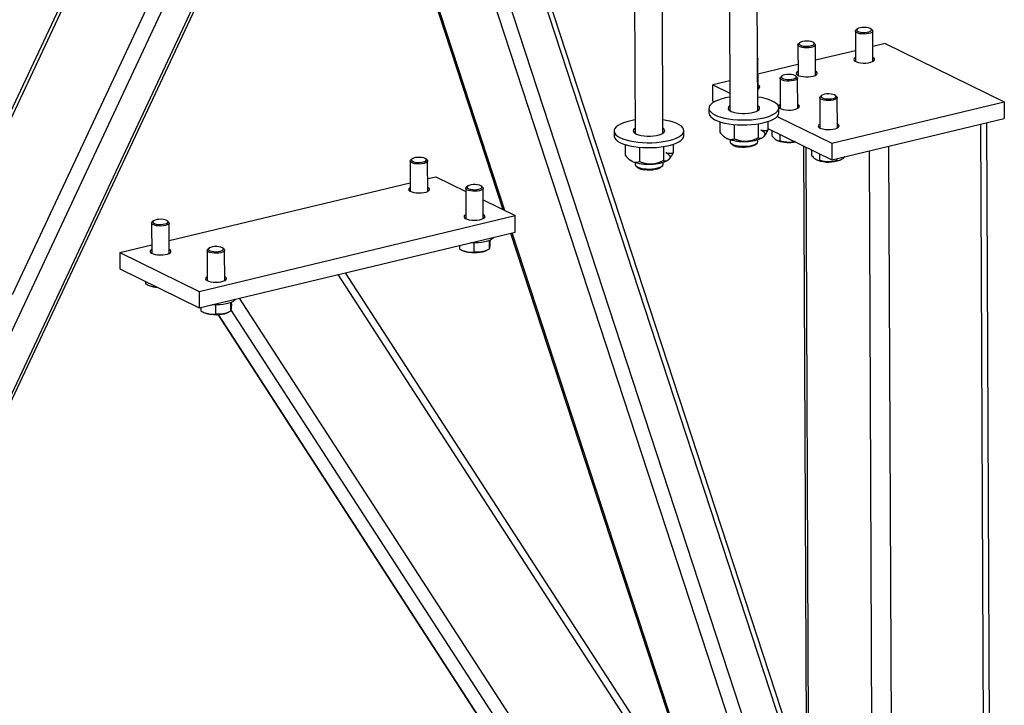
# Model space of a CAD drawing. Header units: millimetres. Extents: x 5 to 589, y 5 to 415.
# Tile 110 of 115: x 563 to 579, y 303 to 314. Entities that reach past the tile are written whole.
import ezdxf

# ---------------------------------------------------------------- set-up
doc = ezdxf.new("R2010")
doc.units = ezdxf.units.MM
doc.layers.add('TRAIT-FORT', color=4, linetype='Continuous', lineweight=25)

msp = doc.modelspace()

# ---------------------------------------------------------------- linework, layer by layer
at = {"layer": 'TRAIT-FORT', "color": 4, "linetype": 'Continuous', "lineweight": 25}
for p, q in [((565.41016, 317.75845), (562.87906, 312.35784)), ((562.92983, 312.32939), (565.46227, 317.73287)), ((560.78466, 303.22918), (567.33489, 317.20543)), ((560.87764, 303.32658), (567.38821, 317.21821)), ((563.00083, 309.55225), (566.51579, 317.05211)), ((560.24386, 303.09954), (566.7508, 316.98341)), ((569.44316, 315.77898), (571.02673, 310.94106)), ((571.06037, 310.92455), (569.4768, 315.76247)), ((575.55581, 300.05203), (570.59268, 315.21478)), ((575.74608, 300.23157), (570.88939, 315.06915)), ((574.73169, 314.98713), (574.74252, 312.5613)), ((575.19966, 312.56334), (575.18883, 314.98917)), ((573.1789, 314.61489), (573.18974, 312.18906)), ((573.64687, 312.1911), (573.63604, 314.61693)), ((575.99607, 301.24965), (571.64242, 314.55038)), ((575.99491, 301.50824), (571.72747, 314.54561)), ((576.79593, 313.86147), (576.79815, 313.36455)), ((576.82418, 313.89564), (576.80562, 313.87924)), ((577.0718, 313.88043), (577.05309, 313.89666)), ((577.08386, 313.36582), (577.08164, 313.86275)), ((575.88367, 313.67018), (575.86511, 313.65378)), ((576.13129, 313.65497), (576.11258, 313.6712)), ((576.14335, 313.14036), (576.14113, 313.63728)), ((577.28521, 313.65797), (577.08278, 313.60944)), ((577.28521, 313.65797), (579.23299, 312.70196)), ((575.85542, 313.63601), (575.85764, 313.13908)), ((576.79737, 313.54102), (576.14227, 313.38397)), ((575.20284, 312.91489), (575.20062, 313.41182)), ((575.85685, 313.31555), (575.20175, 313.15851)), ((574.74035, 313.0479), (574.46368, 312.98157)), ((575.56417, 313.09187), (575.56639, 312.59495)), ((575.59242, 313.12605), (575.57386, 313.10965)), ((575.84004, 313.11084), (575.82133, 313.12707)), ((575.8521, 312.59623), (575.84988, 313.09315)), ((574.46368, 312.98157), (574.74126, 312.84533)), ((574.46488, 312.71304), (574.46368, 312.98157)), ((574.46488, 312.71304), (574.48484, 312.70325)), ((576.21343, 312.77321), (576.21565, 312.27628)), ((576.24168, 312.80738), (576.22312, 312.79098)), ((576.41146, 312.02557), (579.23299, 312.70196)), ((576.4893, 312.79217), (576.47059, 312.8084)), ((576.50136, 312.27756), (576.49914, 312.77448)), ((579.23299, 312.70196), (579.23419, 312.43343)), ((574.39949, 312.6), (574.39985, 312.51944)), ((575.5427, 312.52455), (575.54234, 312.60511)), ((574.5784, 312.37872), (574.57917, 312.20616)), ((575.36541, 312.38224), (575.36605, 312.23935)), ((575.51593, 312.46511), (576.41146, 312.02557)), ((576.41266, 311.75704), (579.23419, 312.43343)), ((579.04109, 291.19712), (578.94653, 312.36447)), ((572.8467, 312.22776), (572.84706, 312.1472)), ((573.98991, 312.1523), (573.98955, 312.23286)), ((574.81297, 312.33384), (574.81403, 312.09824)), ((575.20644, 312.34505), (575.20746, 312.11483)), ((575.36591, 312.2708), (576.41266, 311.75704)), ((575.43069, 312.239), (575.4311, 312.14775)), ((578.94237, 291.13236), (578.84763, 312.34076)), ((574.64201, 312.13899), (574.65361, 312.12893)), ((574.74465, 312.0846), (574.74479, 312.05373)), ((574.76054, 312.02543), (574.78994, 311.99993)), ((575.15727, 312.00157), (575.18643, 312.02733)), ((575.20193, 312.05577), (575.20179, 312.08665)), ((575.29244, 312.13178), (575.29272, 312.13202)), ((575.51895, 312.07292), (575.53232, 312.06735)), ((575.56019, 312.17544), (575.56069, 312.06333)), ((576.41146, 312.02557), (576.41266, 311.75704)), ((573.02561, 312.00648), (573.02638, 311.83392)), ((573.26019, 311.9616), (573.26124, 311.72599)), ((573.65365, 311.9728), (573.65468, 311.74258)), ((573.81262, 312.00999), (573.81326, 311.86711)), ((575.94811, 311.98505), (576.0018, 299.96662)), ((576.04216, 299.94682), (575.98847, 311.96524)), ((576.07995, 311.92034), (576.08036, 311.82908)), ((577.08097, 299.43695), (577.02528, 311.9039)), ((577.43755, 290.77162), (577.34281, 311.98002)), ((569.5091, 311.73518), (569.51132, 311.23826)), ((569.53735, 311.76935), (569.51879, 311.75295)), ((569.78497, 311.75414), (569.76626, 311.77038)), ((569.79703, 311.23953), (569.79481, 311.73646)), ((573.08922, 311.76675), (573.10082, 311.75668)), ((573.19187, 311.71236), (573.192, 311.68149)), ((573.64914, 311.68353), (573.649, 311.7144)), ((573.73965, 311.75954), (573.73993, 311.75978)), ((576.16821, 311.75425), (576.18158, 311.74868)), ((576.20945, 311.85678), (576.20995, 311.74466)), ((576.48996, 311.77557), (576.49011, 311.74163)), ((576.54014, 311.75028), (576.55133, 311.75506)), ((573.20776, 311.65319), (573.23715, 311.62768)), ((573.60448, 311.62932), (573.63364, 311.65509)), ((569.7961, 311.44761), (569.92951, 311.47959)), ((569.92951, 311.47959), (570.41828, 311.23969)), ((565.5638, 310.43302), (569.51069, 311.37919)), ((570.41806, 311.28905), (570.42028, 310.79212)), ((570.44631, 311.32322), (570.42775, 311.30682)), ((570.69393, 311.30801), (570.67522, 311.32424)), ((570.70599, 310.7934), (570.70377, 311.29032)), ((570.70463, 311.09915), (571.22803, 310.84226)), ((565.30505, 310.75476), (565.28649, 310.73836)), ((565.55267, 310.73955), (565.53396, 310.75578)), ((566.05522, 309.6022), (571.22803, 310.84226)), ((571.22923, 310.57373), (571.22803, 310.84226)), ((565.2768, 310.72059), (565.27902, 310.22367)), ((565.56473, 310.22494), (565.56251, 310.72187)), ((566.05642, 309.33367), (571.22923, 310.57373)), ((570.80109, 310.43319), (570.80173, 310.2914)), ((570.81361, 310.43845), (570.81384, 310.38714)), ((571.15295, 310.55544), (574.33888, 300.82219)), ((574.3959, 300.73423), (571.17913, 310.56172)), ((564.7567, 310.23954), (565.27839, 310.3646)), ((566.18576, 310.27446), (566.18798, 309.77753)), ((566.21401, 310.30863), (566.19545, 310.29223)), ((566.46163, 310.29342), (566.44292, 310.30965)), ((566.47369, 309.77881), (566.47147, 310.27573)), ((570.31621, 310.35485), (570.31647, 310.29665)), ((570.36628, 310.27282), (570.38622, 310.26452)), ((570.55237, 310.39558), (570.55304, 310.24616)), ((570.74477, 310.26612), (570.77131, 310.27745)), ((564.7567, 310.23954), (566.05522, 309.6022)), ((564.7567, 310.23954), (564.7579, 309.97101)), ((564.7579, 309.97101), (566.05642, 309.33367)), ((576.33683, 297.52748), (568.32996, 309.8787)), ((576.26982, 297.84356), (568.44931, 309.90731)), ((565.17503, 309.76627), (565.1752, 309.72819)), ((565.22501, 309.70437), (565.24495, 309.69606)), ((566.05522, 309.6022), (566.05642, 309.33367)), ((576.34979, 294.62648), (566.7135, 309.49119)), ((566.08391, 309.34026), (566.08417, 309.28206)), ((566.32007, 309.38099), (566.32074, 309.23157)), ((566.56879, 309.4186), (566.56943, 309.27681)), ((576.25374, 294.37418), (566.57543, 309.30372)), ((566.58131, 309.42386), (566.58154, 309.37255)), ((566.13398, 309.25823), (566.15392, 309.24993)), ((566.36258, 309.2223), (575.84869, 294.58924)), ((575.88041, 294.55741), (566.37328, 309.2229)), ((566.51247, 309.25153), (566.53901, 309.26286))]:
    msp.add_line(p, q, dxfattribs=at)
at = {"layer": 'TRAIT-FORT', "color": 4, "linetype": 'Continuous', "lineweight": 25, "flags": 128}
for points in [[(576.8121, 313.83906), (576.79899, 313.85152), (576.79624, 313.86476), (576.80407, 313.87781), (576.80562, 313.87924)], [(577.0718, 313.88043), (577.07329, 313.87909), (577.08129, 313.86611), (577.07872, 313.85284), (577.06578, 313.84026), (577.04342, 313.8293), (577.0133, 313.82077), (576.97765, 313.81531), (576.93912, 313.81332), (576.90057, 313.81494), (576.86485, 313.82007), (576.83461, 313.82831), (576.8121, 313.83906)], [(576.82975, 313.86108), (576.85133, 313.85106), (576.88067, 313.84369), (576.91516, 313.83963), (576.95175, 313.83923), (576.98718, 313.84254), (577.0183, 313.84926), (577.04235, 313.85878), (577.05719, 313.87028), (577.0615, 313.88272), (577.0549, 313.89499), (577.03798, 313.90602), (577.01223, 313.91481), (576.97995, 313.92059), (576.94401, 313.92285), (576.9076, 313.92138), (576.87395, 313.91631), (576.84605, 313.90809), (576.82639, 313.89747), (576.8167, 313.88536), (576.81786, 313.87287), (576.82975, 313.86108)], [(575.87159, 313.6136), (575.85848, 313.62605), (575.85573, 313.6393), (575.86356, 313.65234), (575.86511, 313.65378)], [(576.13129, 313.65497), (576.13277, 313.65362), (576.14078, 313.64065), (576.13821, 313.62738), (576.12527, 313.6148), (576.10291, 313.60384), (576.07279, 313.59531), (576.03714, 313.58984), (575.99861, 313.58785), (575.96006, 313.58948), (575.92434, 313.5946), (575.8941, 313.60285), (575.87159, 313.6136)], [(575.88924, 313.63562), (575.91082, 313.6256), (575.94016, 313.61823), (575.97465, 313.61416), (576.01124, 313.61377), (576.04667, 313.61708), (576.07779, 313.62379), (576.10184, 313.63332), (576.11668, 313.64481), (576.12099, 313.65725), (576.11439, 313.66953), (576.09747, 313.68055), (576.07172, 313.68935), (576.03944, 313.69513), (576.0035, 313.69738), (575.96709, 313.69591), (575.93344, 313.69084), (575.90554, 313.68263), (575.88588, 313.672), (575.87619, 313.6599), (575.87735, 313.6474), (575.88924, 313.63562)], [(575.19582, 313.42427), (575.20027, 313.41518), (575.1977, 313.40192), (575.19593, 313.39932)], [(576.79786, 313.42928), (576.79268, 313.4264), (576.7759, 313.41282), (576.76949, 313.39829), (576.77384, 313.3837), (576.78869, 313.36999), (576.81311, 313.35801), (576.84555, 313.34851), (576.88397, 313.34209), (576.92598, 313.33916), (576.96892, 313.3399), (577.01009, 313.34426), (577.04692, 313.35197), (577.07708, 313.36254), (577.09869, 313.37531), (577.11037, 313.38948), (577.11141, 313.40416), (577.10173, 313.41842), (577.08194, 313.43137), (577.08194, 313.43137)], [(575.59799, 313.09149), (575.61957, 313.08147), (575.64891, 313.0741), (575.6834, 313.07003), (575.71999, 313.06964), (575.75542, 313.07294), (575.78654, 313.07966), (575.81059, 313.08919), (575.82543, 313.10068), (575.82974, 313.11312), (575.82314, 313.1254), (575.80621, 313.13642), (575.78047, 313.14522), (575.74819, 313.151), (575.71225, 313.15325), (575.67583, 313.15178), (575.64218, 313.14671), (575.61429, 313.1385), (575.59462, 313.12787), (575.58494, 313.11577), (575.5861, 313.10327), (575.59799, 313.09149)], [(575.85735, 313.20381), (575.85217, 313.20094), (575.83539, 313.18736), (575.82898, 313.17282), (575.83333, 313.15824), (575.84818, 313.14452), (575.8726, 313.13254), (575.90503, 313.12304), (575.94346, 313.11663), (575.98547, 313.1137), (576.02841, 313.11444), (576.06958, 313.1188), (576.10641, 313.1265), (576.13657, 313.13708), (576.15817, 313.14985), (576.16986, 313.16402), (576.1709, 313.17869), (576.16122, 313.19296), (576.14143, 313.20591), (576.14143, 313.20591)], [(575.58034, 313.06946), (575.56723, 313.08192), (575.56448, 313.09517), (575.57231, 313.10821), (575.57386, 313.10965)], [(575.84004, 313.11084), (575.84152, 313.10949), (575.84953, 313.09652), (575.84696, 313.08325), (575.83402, 313.07067), (575.81166, 313.0597), (575.78154, 313.05118), (575.74589, 313.04571), (575.70736, 313.04372), (575.6688, 313.04535), (575.63309, 313.05047), (575.60285, 313.05871), (575.58034, 313.06946)], [(575.1981, 312.91255), (575.21766, 312.92438), (575.22935, 312.93855), (575.23039, 312.95323), (575.22071, 312.96749), (575.20092, 312.98044)], [(576.24725, 312.77282), (576.26883, 312.7628), (576.29817, 312.75543), (576.33266, 312.75136), (576.36925, 312.75097), (576.40468, 312.75428), (576.4358, 312.76099), (576.45985, 312.77052), (576.47469, 312.78201), (576.479, 312.79445), (576.4724, 312.80673), (576.45547, 312.81775), (576.42973, 312.82655), (576.39745, 312.83233), (576.36151, 312.83458), (576.32509, 312.83311), (576.29144, 312.82804), (576.26355, 312.81983), (576.24388, 312.8092), (576.2342, 312.7971), (576.23536, 312.7846), (576.24725, 312.77282)], [(574.74155, 312.7804), (574.73859, 312.77995), (574.67108, 312.76751), (574.60892, 312.75214), (574.55322, 312.73409), (574.50497, 312.7137), (574.46504, 312.69132), (574.43413, 312.66736), (574.41281, 312.64224), (574.40144, 312.61641), (574.40023, 312.59034), (574.40921, 312.56449), (574.42822, 312.53931), (574.4569, 312.51526), (574.49476, 312.49277), (574.54112, 312.47224), (574.59515, 312.45404), (574.65588, 312.43848), (574.72223, 312.42586), (574.79302, 312.41638)], [(574.79302, 312.41638), (574.86699, 312.41023), (574.94281, 312.40751), (575.01913, 312.40827), (575.09459, 312.4125), (575.16785, 312.42012), (575.23759, 312.43099), (575.30257, 312.44493), (575.36163, 312.46168), (575.41372, 312.48094), (575.45791, 312.50238), (575.49341, 312.5256), (575.51958, 312.55019), (575.53597, 312.57572), (575.54227, 312.60173), (575.53837, 312.62775), (575.52435, 312.65332), (575.50045, 312.67799), (575.4671, 312.70131), (575.4249, 312.72287), (575.3746, 312.74228), (575.31709, 312.7592), (575.2534, 312.77332), (575.19868, 312.78245)], [(576.2296, 312.7508), (576.21649, 312.76325), (576.21374, 312.7765), (576.22157, 312.78954), (576.22312, 312.79098)], [(576.4893, 312.79217), (576.49078, 312.79082), (576.49879, 312.77785), (576.49622, 312.76458), (576.48328, 312.752), (576.46092, 312.74104), (576.4308, 312.73251), (576.39515, 312.72705), (576.35662, 312.72505), (576.31806, 312.72668), (576.28235, 312.7318), (576.25211, 312.74005), (576.2296, 312.7508)], [(574.39985, 312.51944), (574.40059, 312.50978), (574.40957, 312.48393), (574.42858, 312.45875), (574.45726, 312.4347), (574.49512, 312.41221), (574.54148, 312.39168), (574.59551, 312.37348), (574.65624, 312.35792), (574.72259, 312.3453), (574.79338, 312.33582)], [(574.74216, 312.64177), (574.73092, 312.63314), (574.71725, 312.61594), (574.71396, 312.59819), (574.72119, 312.58062), (574.73865, 312.56395), (574.76561, 312.54886), (574.80098, 312.53597), (574.84331, 312.5258), (574.89086, 312.51878)], [(574.79338, 312.33582), (574.86735, 312.32967), (574.94317, 312.32695), (575.01949, 312.32771), (575.09495, 312.33194), (575.16821, 312.33956), (575.23795, 312.35044), (575.30293, 312.36437), (575.36199, 312.38112), (575.41408, 312.40038), (575.45827, 312.42182), (575.49377, 312.44504), (575.51994, 312.46963), (575.53633, 312.49516), (575.54263, 312.52117), (575.5427, 312.52455)], [(574.89086, 312.51878), (574.94169, 312.51518), (574.99372, 312.51516), (575.04481, 312.51872), (575.09287, 312.52572), (575.13595, 312.53585), (575.17226, 312.54872), (575.20034, 312.5638), (575.21902, 312.58045), (575.22754, 312.59802), (575.22556, 312.61577), (575.21315, 312.63298), (575.1993, 312.64381)], [(575.5661, 312.65968), (575.56091, 312.6568), (575.54414, 312.64323), (575.53772, 312.62869), (575.54208, 312.61411), (575.55693, 312.60039), (575.58134, 312.58841), (575.61378, 312.57891), (575.65221, 312.5725), (575.69422, 312.56957), (575.73715, 312.5703), (575.77833, 312.57466), (575.81516, 312.58237), (575.84532, 312.59294), (575.86692, 312.60572), (575.87861, 312.61989), (575.87965, 312.63456), (575.86997, 312.64882), (575.85018, 312.66177), (575.85018, 312.66177)], [(573.18876, 312.40816), (573.1858, 312.4077), (573.11829, 312.39527), (573.05613, 312.37989), (573.00043, 312.36185), (572.95218, 312.34145), (572.91225, 312.31908), (572.88135, 312.29512), (572.86002, 312.27), (572.84865, 312.24417), (572.84745, 312.2181), (572.85643, 312.19224), (572.87543, 312.16707), (572.90412, 312.14302), (572.94197, 312.12053), (572.98833, 312.1), (573.04236, 312.0818), (573.10309, 312.06624), (573.16944, 312.05361), (573.24023, 312.04414)], [(573.24023, 312.04414), (573.3142, 312.03799), (573.39002, 312.03527), (573.46634, 312.03603), (573.5418, 312.04026), (573.61506, 312.04788), (573.6848, 312.05875), (573.74978, 312.07269), (573.80884, 312.08944), (573.86093, 312.1087), (573.90512, 312.13013), (573.94062, 312.15336), (573.96679, 312.17795), (573.98318, 312.20348), (573.98948, 312.22949), (573.98558, 312.25551), (573.97156, 312.28108), (573.94766, 312.30575), (573.91431, 312.32907), (573.87211, 312.35063), (573.82181, 312.37004), (573.7643, 312.38695), (573.70062, 312.40108), (573.6459, 312.4102)], [(573.18938, 312.26952), (573.17813, 312.2609), (573.16446, 312.2437), (573.16117, 312.22595), (573.1684, 312.20838), (573.18586, 312.19171), (573.21283, 312.17662), (573.2482, 312.16373), (573.29052, 312.15356), (573.33807, 312.14653)], [(573.33807, 312.14653), (573.3889, 312.14294), (573.44093, 312.14292), (573.49202, 312.14648), (573.54009, 312.15347), (573.58316, 312.16361), (573.61947, 312.17648), (573.64755, 312.19155), (573.66623, 312.20821), (573.67475, 312.22578), (573.67277, 312.24353), (573.66036, 312.26073), (573.64651, 312.27157)], [(575.24884, 312.24346), (575.27303, 312.23066), (575.29208, 312.21687), (575.30567, 312.20232), (575.31356, 312.18727), (575.31562, 312.17198), (575.31182, 312.1567), (575.30222, 312.1417), (575.28698, 312.12724)], [(576.21536, 312.34101), (576.21017, 312.33814), (576.1934, 312.32456), (576.18698, 312.31002), (576.19134, 312.29544), (576.20619, 312.28172), (576.2306, 312.26974), (576.26304, 312.26024), (576.30147, 312.25383), (576.34348, 312.2509), (576.38641, 312.25164), (576.42759, 312.256), (576.46442, 312.2637), (576.49458, 312.27428), (576.51618, 312.28705), (576.52787, 312.30122), (576.52891, 312.31589), (576.51923, 312.33016), (576.49944, 312.34311), (576.49944, 312.34311)], [(572.84706, 312.1472), (572.84781, 312.13754), (572.85679, 312.11168), (572.87579, 312.08651), (572.90448, 312.06246), (572.94233, 312.03997), (572.98869, 312.01944), (573.04272, 312.00124), (573.10345, 311.98568), (573.1698, 311.97305), (573.24059, 311.96358)], [(573.24059, 311.96358), (573.31456, 311.95743), (573.39038, 311.95471), (573.4667, 311.95547), (573.54216, 311.9597), (573.61542, 311.96732), (573.68516, 311.97819), (573.75014, 311.99213), (573.8092, 312.00888), (573.86129, 312.02814), (573.90548, 312.04957), (573.94098, 312.0728), (573.96715, 312.09739), (573.98354, 312.12292), (573.98984, 312.14893), (573.98991, 312.1523)], [(574.69682, 312.10235), (574.67264, 312.11515), (574.65361, 312.12893)], [(574.74479, 312.05373), (574.74544, 312.04798), (574.75447, 312.03141), (574.77373, 312.01594), (574.80233, 312.00229), (574.83892, 311.99109), (574.8818, 311.98286)], [(574.8818, 311.98286), (574.92896, 311.978), (574.9782, 311.97672), (575.02721, 311.97909), (575.07371, 311.98501), (575.11551, 311.99418), (575.15066, 312.00618), (575.17753, 312.02046), (575.19484, 312.03634), (575.20181, 312.05308), (575.20193, 312.05577)], [(573.69606, 311.87122), (573.72024, 311.85842), (573.73929, 311.84462), (573.75288, 311.83008), (573.76077, 311.81503), (573.76283, 311.79974), (573.75903, 311.78446), (573.74943, 311.76946), (573.73419, 311.75499)], [(575.15727, 312.00157), (575.13767, 311.98859), (575.10808, 311.97654), (575.07123, 311.96712), (575.02911, 311.96083), (574.98399, 311.95802), (574.93831, 311.95882), (574.89452, 311.96321)], [(569.78497, 311.75414), (569.79343, 311.74313), (569.79353, 311.72985), (569.78312, 311.717), (569.76298, 311.70555), (569.73461, 311.69635), (569.70011, 311.69007), (569.66204, 311.68719), (569.62322, 311.68791), (569.58653, 311.69219), (569.55469, 311.6997), (569.53007, 311.70989), (569.51449, 311.722), (569.5091, 311.73514), (569.51431, 311.74833), (569.51879, 311.75295)], [(569.5951, 311.7916), (569.5655, 311.78412), (569.54359, 311.77401), (569.53129, 311.76218), (569.52971, 311.74968), (569.53898, 311.73761), (569.55829, 311.72706), (569.58591, 311.71896), (569.61939, 311.71402), (569.65575, 311.71269), (569.69177, 311.71509), (569.72425, 311.721), (569.7503, 311.72989), (569.7676, 311.74098), (569.77461, 311.75329), (569.77072, 311.76571), (569.75627, 311.77715), (569.73255, 311.78658), (569.70165, 311.79317), (569.66634, 311.79634), (569.62973, 311.7958), (569.5951, 311.7916)], [(573.14403, 311.73011), (573.11985, 311.74291), (573.10082, 311.75668)], [(573.192, 311.68149), (573.19265, 311.67573), (573.20168, 311.65917), (573.22094, 311.6437), (573.24954, 311.63005), (573.28613, 311.61884), (573.32901, 311.61062)], [(573.32901, 311.61062), (573.37618, 311.60575), (573.42541, 311.60448), (573.47443, 311.60685), (573.52092, 311.61276), (573.56272, 311.62194), (573.59787, 311.63394), (573.62474, 311.64822), (573.64206, 311.6641), (573.64902, 311.68084), (573.64914, 311.68353)], [(573.60448, 311.62932), (573.58488, 311.61634), (573.55529, 311.6043), (573.51844, 311.59488), (573.47632, 311.58859), (573.4312, 311.58577), (573.38552, 311.58658), (573.34174, 311.59096)], [(569.51103, 311.30299), (569.50072, 311.29686), (569.48646, 311.28295), (569.48273, 311.26832), (569.48976, 311.25387), (569.50712, 311.24051), (569.5337, 311.22908), (569.56785, 311.22031), (569.60741, 311.21473), (569.6499, 311.21271), (569.69265, 311.21437), (569.73297, 311.2196), (569.76833, 311.22808), (569.79651, 311.23927), (569.81574, 311.25247), (569.82481, 311.26685), (569.82315, 311.28151), (569.81086, 311.29552), (569.79674, 311.30426)], [(570.69393, 311.30801), (570.7024, 311.297), (570.70249, 311.28371), (570.69208, 311.27087), (570.67194, 311.25942), (570.64357, 311.25021), (570.60907, 311.24394), (570.571, 311.24105), (570.53218, 311.24178), (570.49549, 311.24605), (570.46366, 311.25356), (570.43903, 311.26375), (570.42345, 311.27587), (570.41806, 311.28901), (570.42327, 311.3022), (570.42775, 311.30682)], [(570.50406, 311.34547), (570.47447, 311.33798), (570.45255, 311.32788), (570.44026, 311.31605), (570.43867, 311.30354), (570.44795, 311.29148), (570.46725, 311.28093), (570.49487, 311.27282), (570.52835, 311.26789), (570.56472, 311.26656), (570.60074, 311.26895), (570.63321, 311.27486), (570.65926, 311.28376), (570.67656, 311.29485), (570.68358, 311.30715), (570.67969, 311.31957), (570.66524, 311.33101), (570.64151, 311.34045), (570.61062, 311.34704), (570.5753, 311.35021), (570.5387, 311.34967), (570.50406, 311.34547)], [(565.55267, 310.73955), (565.56113, 310.72854), (565.56123, 310.71526), (565.55082, 310.70241), (565.53068, 310.69096), (565.50231, 310.68176), (565.46781, 310.67548), (565.42974, 310.6726), (565.39092, 310.67332), (565.35423, 310.6776), (565.32239, 310.68511), (565.29777, 310.6953), (565.28219, 310.70741), (565.2768, 310.72055), (565.28201, 310.73374), (565.28649, 310.73836)], [(565.3628, 310.77701), (565.3332, 310.76953), (565.31129, 310.75942), (565.29899, 310.74759), (565.29741, 310.73509), (565.30668, 310.72302), (565.32599, 310.71247), (565.35361, 310.70437), (565.38709, 310.69943), (565.42345, 310.6981), (565.45947, 310.7005), (565.49195, 310.70641), (565.518, 310.7153), (565.5353, 310.72639), (565.54231, 310.7387), (565.53842, 310.75112), (565.52397, 310.76256), (565.50025, 310.77199), (565.46935, 310.77858), (565.43404, 310.78175), (565.39743, 310.78121), (565.3628, 310.77701)], [(570.41999, 310.85685), (570.40969, 310.85072), (570.39543, 310.83682), (570.3917, 310.82218), (570.39873, 310.80773), (570.41608, 310.79437), (570.44267, 310.78295), (570.47681, 310.77417), (570.51637, 310.7686), (570.55886, 310.76658), (570.60161, 310.76823), (570.64193, 310.77346), (570.6773, 310.78194), (570.70548, 310.79313), (570.72471, 310.80633), (570.73377, 310.82072), (570.73211, 310.83537), (570.71982, 310.84939), (570.70571, 310.85813)], [(570.87556, 310.48894), (570.86429, 310.47192), (570.84266, 310.45406), (570.81209, 310.43778), (570.77356, 310.42358), (570.7283, 310.41194), (570.67778, 310.40322), (570.62362, 310.3977), (570.56756, 310.39556), (570.51139, 310.39688), (570.49567, 310.39788)], [(565.27873, 310.2884), (565.26842, 310.28227), (565.25416, 310.26836), (565.25043, 310.25373), (565.25746, 310.23928), (565.27482, 310.22592), (565.3014, 310.21449), (565.33555, 310.20572), (565.37511, 310.20014), (565.4176, 310.19812), (565.46035, 310.19978), (565.50067, 310.20501), (565.53603, 310.21349), (565.56421, 310.22468), (565.58344, 310.23788), (565.59251, 310.25226), (565.59085, 310.26692), (565.57856, 310.28093), (565.56444, 310.28967)], [(566.46163, 310.29342), (566.4701, 310.28241), (566.47019, 310.26912), (566.45978, 310.25628), (566.43964, 310.24483), (566.41127, 310.23562), (566.37677, 310.22935), (566.3387, 310.22646), (566.29988, 310.22719), (566.26319, 310.23146), (566.23136, 310.23897), (566.20673, 310.24916), (566.19115, 310.26128), (566.18576, 310.27442), (566.19097, 310.28761), (566.19545, 310.29223)], [(566.27176, 310.33088), (566.24217, 310.32339), (566.22025, 310.31329), (566.20796, 310.30146), (566.20637, 310.28895), (566.21565, 310.27689), (566.23495, 310.26634), (566.26257, 310.25823), (566.29605, 310.25329), (566.33242, 310.25197), (566.36844, 310.25436), (566.40091, 310.26027), (566.42696, 310.26917), (566.44426, 310.28026), (566.45128, 310.29256), (566.44739, 310.30498), (566.43294, 310.31642), (566.40921, 310.32586), (566.37832, 310.33245), (566.343, 310.33562), (566.3064, 310.33508), (566.27176, 310.33088)], [(566.18769, 309.84226), (566.17739, 309.83613), (566.16313, 309.82223), (566.1594, 309.80759), (566.16643, 309.79314), (566.18378, 309.77978), (566.21037, 309.76836), (566.24451, 309.75958), (566.28407, 309.75401), (566.32656, 309.75199), (566.36931, 309.75364), (566.40963, 309.75887), (566.445, 309.76735), (566.47318, 309.77854), (566.49241, 309.79174), (566.50147, 309.80613), (566.49981, 309.82078), (566.48752, 309.8348), (566.47341, 309.84354)], [(566.64326, 309.47435), (566.63199, 309.45733), (566.61036, 309.43947), (566.57979, 309.42319), (566.54126, 309.40899), (566.496, 309.39735), (566.44548, 309.38863), (566.39132, 309.38311), (566.33526, 309.38097), (566.27909, 309.38229), (566.26337, 309.38329)]]:
    msp.add_lwpolyline(points, dxfattribs=at)
at = {"layer": 'TRAIT-FORT', "color": 4, "linetype": 'Continuous', "lineweight": 25}
for centre, radius, start, end in [((574.95761, 312.79297), 0.73822, 249.312777, 274.144791), ((575.02242, 312.58704), 0.53048, 268.763331, 299.915452), ((575.71075, 312.59078), 0.55301, 251.176744, 281.279902), ((574.90774, 312.16815), 0.20537, 234.998508, 266.310727), ((573.40482, 312.42073), 0.73822, 249.312777, 274.144791), ((573.46963, 312.21479), 0.53048, 268.763331, 299.915452), ((576.35864, 312.24697), 0.52881, 250.438421, 290.073456), ((573.35495, 311.79591), 0.20537, 234.998508, 266.310727), ((570.56323, 310.77313), 0.53853, 250.810619, 289.701259), ((565.39422, 310.09254), 0.42364, 249.369376, 267.029129), ((566.33093, 309.75854), 0.53853, 250.810619, 289.701259)]:
    msp.add_arc(centre, radius, start, end, dxfattribs=at)
for points, knots in [([(574.57917, 312.20616), (574.58715, 312.19648), (574.60315, 312.17707), (574.62836, 312.1508), (574.65469, 312.12768), (574.67777, 312.11176), (574.6919, 312.10478), (574.69682, 312.10235)], [0, 0, 0, 0, 0.21551724, 0.43222674, 0.65445839, 0.87968929, 1, 1, 1, 1]), ([(575.36605, 312.23935), (575.35812, 312.23698), (575.34223, 312.23222), (575.31716, 312.22905), (575.29092, 312.2301), (575.26789, 312.23537), (575.25376, 312.24137), (575.24884, 312.24346)], [0, 0, 0, 0, 0.21551724, 0.43222674, 0.65445839, 0.87968929, 1, 1, 1, 1]), ([(575.28698, 312.12724), (575.28834, 312.12834), (575.2994, 312.13727), (575.32044, 312.16088), (575.34538, 312.19983), (575.36023, 312.22822), (575.36605, 312.23935)], [0, 0, 0, 0, 0.04940377, 0.40100021, 0.76531448, 1, 1, 1, 1]), ([(574.69682, 312.10235), (574.70703, 312.09837), (574.72766, 312.09032), (574.75764, 312.08763), (574.78662, 312.09014), (574.80486, 312.09553), (574.81403, 312.09824)], [0, 0, 0, 0, 0.24957685, 0.50436193, 0.75104582, 1, 1, 1, 1]), ([(575.01097, 312.05668), (574.99386, 312.05667), (574.95928, 312.05665), (574.90892, 312.06564), (574.86019, 312.07945), (574.82946, 312.09195), (574.81403, 312.09824)], [0, 0, 0, 0, 0.24957685, 0.50436193, 0.75104582, 1, 1, 1, 1]), ([(575.20746, 312.11483), (575.19417, 312.10824), (575.16751, 312.09503), (575.12546, 312.07853), (575.08148, 312.06564), (575.04287, 312.05869), (575.01921, 312.0572), (575.01097, 312.05668)], [0, 0, 0, 0, 0.215517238, 0.432226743, 0.654458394, 0.879689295, 1, 1, 1, 1]), ([(575.20746, 312.11483), (575.21209, 312.11324), (575.22136, 312.11005), (575.23896, 312.10789), (575.26077, 312.11013), (575.27816, 312.12149), (575.28698, 312.12724)], [0, 0, 0, 0, 0.18501599, 0.37074143, 0.68116385, 1, 1, 1, 1]), ([(575.4311, 312.14775), (575.44762, 312.12885), (575.47495, 312.0976), (575.5145, 312.07308), (575.54107, 312.06512), (575.55633, 312.06372), (575.56069, 312.06333)], [0, 0, 0, 0, 0.38554949, 0.63764185, 0.89654625, 1, 1, 1, 1]), ([(575.80816, 312.05374), (575.79468, 312.05073), (575.75634, 312.04218), (575.69461, 312.03989), (575.62499, 312.04684), (575.58225, 312.0578), (575.56069, 312.06333)], [0, 0, 0, 0, 0.16620599, 0.4727218, 0.73394505, 1, 1, 1, 1]), ([(573.81326, 311.86711), (573.80534, 311.86473), (573.78944, 311.85997), (573.76437, 311.85681), (573.73813, 311.85785), (573.7151, 311.86313), (573.70097, 311.86913), (573.69606, 311.87122)], [0, 0, 0, 0, 0.21551724, 0.43222674, 0.65445839, 0.87968929, 1, 1, 1, 1]), ([(573.73419, 311.75499), (573.73555, 311.75609), (573.74661, 311.76503), (573.76765, 311.78863), (573.79259, 311.82759), (573.80744, 311.85598), (573.81326, 311.86711)], [0, 0, 0, 0, 0.04940377, 0.40100021, 0.76531448, 1, 1, 1, 1]), ([(573.02638, 311.83392), (573.03436, 311.82424), (573.05036, 311.80483), (573.07557, 311.77855), (573.1019, 311.75544), (573.12498, 311.73952), (573.13911, 311.73254), (573.14403, 311.73011)], [0, 0, 0, 0, 0.21551724, 0.43222674, 0.65445839, 0.87968929, 1, 1, 1, 1]), ([(573.14403, 311.73011), (573.15424, 311.72612), (573.17487, 311.71808), (573.20486, 311.71538), (573.23383, 311.7179), (573.25207, 311.72329), (573.26124, 311.72599)], [0, 0, 0, 0, 0.24957685, 0.50436193, 0.75104582, 1, 1, 1, 1]), ([(573.45818, 311.68444), (573.44107, 311.68443), (573.4065, 311.68441), (573.35613, 311.69339), (573.30741, 311.70721), (573.27667, 311.71971), (573.26124, 311.72599)], [0, 0, 0, 0, 0.24957685, 0.50436193, 0.75104582, 1, 1, 1, 1]), ([(573.65468, 311.74258), (573.64138, 311.736), (573.61472, 311.72278), (573.57267, 311.70629), (573.52869, 311.6934), (573.49009, 311.68645), (573.46642, 311.68496), (573.45818, 311.68444)], [0, 0, 0, 0, 0.215517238, 0.432226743, 0.654458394, 0.879689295, 1, 1, 1, 1]), ([(573.65468, 311.74258), (573.6593, 311.74099), (573.66857, 311.73781), (573.68617, 311.73564), (573.70798, 311.73789), (573.72538, 311.74924), (573.73419, 311.75499)], [0, 0, 0, 0, 0.18501599, 0.37074143, 0.68116385, 1, 1, 1, 1]), ([(576.08036, 311.82908), (576.09688, 311.81019), (576.12421, 311.77893), (576.16376, 311.75442), (576.19032, 311.74645), (576.20559, 311.74506), (576.20995, 311.74466)], [0, 0, 0, 0, 0.38554949, 0.63764185, 0.89654625, 1, 1, 1, 1]), ([(576.49011, 311.74163), (576.46582, 311.736), (576.41672, 311.72463), (576.3439, 311.72106), (576.27424, 311.72821), (576.23151, 311.73914), (576.20995, 311.74466)], [0, 0, 0, 0, 0.26460494, 0.53494775, 0.76534313, 1, 1, 1, 1]), ([(576.49011, 311.74163), (576.50321, 311.74279), (576.52969, 311.74514), (576.56883, 311.76214), (576.60083, 311.78433), (576.61846, 311.8017), (576.62473, 311.80788)], [0, 0, 0, 0, 0.29644197, 0.59931219, 0.85742854, 1, 1, 1, 1]), ([(570.31647, 310.29665), (570.33703, 310.28638), (570.37859, 310.26561), (570.44011, 310.24813), (570.49888, 310.24198), (570.53488, 310.24475), (570.55304, 310.24616)], [0, 0, 0, 0, 0.264604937, 0.534947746, 0.765343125, 1, 1, 1, 1]), ([(570.80173, 310.2914), (570.77012, 310.27749), (570.71785, 310.25448), (570.64195, 310.24192), (570.59084, 310.242), (570.56144, 310.24523), (570.55304, 310.24616)], [0, 0, 0, 0, 0.38554949, 0.63764185, 0.89654625, 1, 1, 1, 1]), ([(570.81384, 310.38714), (570.81281, 310.37294), (570.81074, 310.34424), (570.80761, 310.31499), (570.80457, 310.29759), (570.80268, 310.29348), (570.80173, 310.2914)], [0, 0, 0, 0, 0.26460494, 0.53494775, 0.76534313, 1, 1, 1, 1]), ([(565.1752, 309.72819), (565.19577, 309.71788), (565.23735, 309.69702), (565.29876, 309.68021), (565.34017, 309.67435), (565.35919, 309.67529), (565.36029, 309.67534)], [0, 0, 0, 0, 0.339471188, 0.686303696, 0.981886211, 1, 1, 1, 1]), ([(566.58154, 309.37255), (566.58051, 309.35835), (566.57844, 309.32965), (566.57531, 309.3004), (566.57227, 309.283), (566.57038, 309.27889), (566.56943, 309.27681)], [0, 0, 0, 0, 0.26460494, 0.53494775, 0.76534313, 1, 1, 1, 1]), ([(566.08417, 309.28206), (566.10473, 309.27179), (566.14629, 309.25102), (566.20782, 309.23354), (566.26658, 309.22739), (566.30258, 309.23016), (566.32074, 309.23157)], [0, 0, 0, 0, 0.264604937, 0.534947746, 0.765343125, 1, 1, 1, 1]), ([(566.56943, 309.27681), (566.53782, 309.2629), (566.48555, 309.23989), (566.40965, 309.22733), (566.35854, 309.22741), (566.32914, 309.23064), (566.32074, 309.23157)], [0, 0, 0, 0, 0.38554949, 0.63764185, 0.89654625, 1, 1, 1, 1])]:
    msp.add_open_spline(points, degree=3, knots=knots, dxfattribs=at)

doc.saveas('drawing.dxf')
